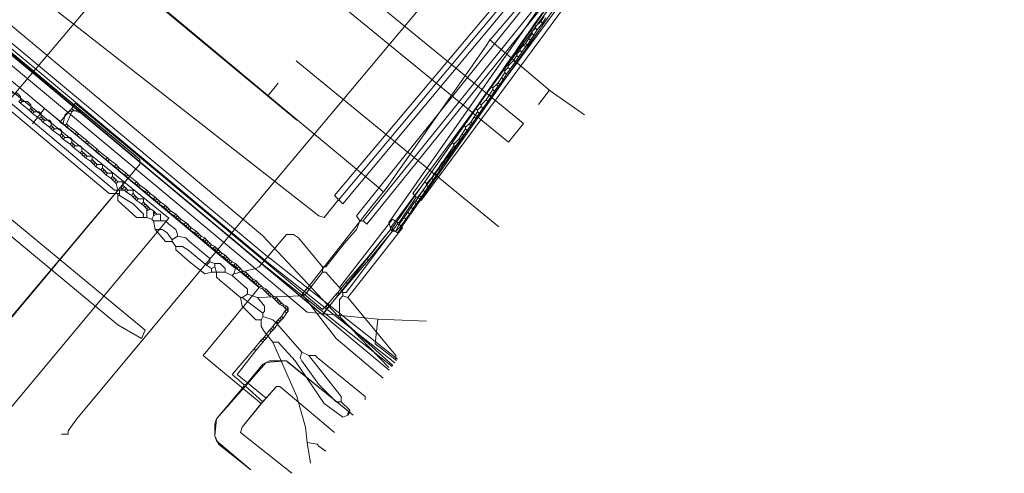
# Model space of a CAD drawing. Header units: metres. Extents: x 92810 to 93633, y 464687 to 465459.
# Tile 77 of 256: x 93162 to 93203, y 464687 to 464706. Entities that reach past the tile are written whole.
import ezdxf
from ezdxf.lldxf.tags import DXFTag

# ---------------------------------------------------------------- set-up
doc = ezdxf.new("R2010")
doc.units = ezdxf.units.M
for name, color, linetype, lineweight, transparency in [('B-OI-KL-DATA_KPN-G', 90, 'SI_B_DATA_KPN', 18, 0.4), ('B-OI-KL-DATA_PRORAIL-G', 90, 'SI_B_DATA_PRORAIL', 18, 0.4), ('B-OI-KL-DATA_ZIGGO BV-G', 90, 'SI_B_DATA_ZIGGO', 18, 0.4), ('B-OI-KL-ET_LS_LIANDER-G', 190, 'SI_B_ET_LS_LIANDER', 18, 0.4), ('B-OI-KL-ET_LS_PRORAIL-G', 190, 'SI_B_ET_LS_PRORAIL', 18, 0.4), ('B-OI-KL-ET_MS_LIANDER-G', 130, 'SI_B_ET_MS_LIANDER', 18, 0.4), ('B-OI-KL-ET_MS_PRORAIL-G', 130, 'SI_B_ET_MS_PRORAIL', 18, 0.4), ('B-OI-KL-GAS_HD_LIANDER-G', 30, 'SI_B_GAS_HD_LIANDER', 18, 0.4), ('B-OI-KL-GAS_LD_LIANDER-G', 30, 'SI_B_GAS_LD_LIANDER', 18, 0.4), ('B-OI-KL-GAS_LD_PRORAIL-G', 30, 'SI_B_GAS_LD_PRORAIL', 18, 0.4), ('B-WE-KL-DATA-G', 90, 'KL-DATA-N', 18, 0.4), ('B-WE-KL-ET_LS-G', 190, 'KL-LS-N', 18, 0.4), ('B-WE-KL-WARMTENET-G', 80, 'KL-WARMTENET-N', 18, 0.4), ('B-WE-KL-WATER-G', 170, 'KL-WATER-N', 18, 0.4), ('B-WE-KL-WATER_MANTELBUIS-G', 170, 'CONTINUOUS', 18, 0.4)]:
    doc.layers.add(name, color=color, linetype=linetype, lineweight=lineweight, transparency=transparency)
doc.styles.get("Standard").update_dxf_attribs({"font": 'isocp.shx'})
tags = doc.linetypes.add('KL-DATA-N', pattern='A,4,-1,[101,NLCS.SHX,S=0.5,R=0,X=0,Y=0],-1,4,-1,["D",Standard,S=1,R=0,X=-0.25,Y=-0.5],-1.5', length=12.5).pattern_tags.tags
tags[18] = DXFTag(74, 10)
tags = doc.linetypes.add('KL-LS-N', pattern='A,4,-1,[103,NLCS.SHX,S=0.75,R=0,X=0,Y=0],-1,4,-1,["L",Standard,S=1,R=0,X=0,Y=-0.5],-2', length=13).pattern_tags.tags
tags[18] = DXFTag(74, 10)
tags = doc.linetypes.add('KL-WARMTENET-N', pattern='A,7,-1.5,["WN",Standard,S=1,R=0,X=-0.3,Y=-0.5],-3', length=11.5).pattern_tags.tags
tags[6] = DXFTag(74, 10)
doc.linetypes.add('KL-WATER-N', pattern='A,7,-0.5,[168,NLCS.SHX,S=0.75,R=0,X=0.75,Y=0],-2', length=9.5)
doc.linetypes.add('SI_B_DATA_KPN', pattern='A,5,-2,["KPN",Standard,S=1.5,R=0,X=-0.51,Y=-0.75],-8', length=15)
doc.linetypes.add('SI_B_DATA_PRORAIL', pattern='A,5,-2,["PRO-DATA",Standard,S=1.5,R=0,X=-0.51,Y=-0.75],-13', length=20)
doc.linetypes.add('SI_B_DATA_ZIGGO', pattern='A,5,-2,["ZIGGO",Standard,S=1.5,R=0,X=-0.51,Y=-0.75],-9', length=16)
doc.linetypes.add('SI_B_ET_LS_LIANDER', pattern='A,5,-2,["LI-LS",Standard,S=1.5,R=0,X=-0.51,Y=-0.75],-10', length=17)
doc.linetypes.add('SI_B_ET_LS_PRORAIL', pattern='A,5,-2,["PRO-LS",Standard,S=1.5,R=0,X=-0.51,Y=-0.75],-11', length=18)
doc.linetypes.add('SI_B_ET_MS_LIANDER', pattern='A,5,-2,["LI-MS",Standard,S=1.5,R=0,X=-0.51,Y=-0.75],-10', length=17)
doc.linetypes.add('SI_B_ET_MS_PRORAIL', pattern='A,5,-2,["PRO-MS",Standard,S=1.5,R=0,X=-0.51,Y=-0.75],-11', length=18)
doc.linetypes.add('SI_B_GAS_HD_LIANDER', pattern='A,5,-2,["LI-G-HD",Standard,S=1.5,R=0,X=-0.51,Y=-0.75],-11', length=18)
doc.linetypes.add('SI_B_GAS_LD_LIANDER', pattern='A,5,-2,["LI-G-LD",Standard,S=1.5,R=0,X=-0.51,Y=-0.75],-11', length=18)
doc.linetypes.add('SI_B_GAS_LD_PRORAIL', pattern='A,5,-2,["PRO-G-LD",Standard,S=1.5,R=0,X=-0.51,Y=-0.75],-12', length=19)

msp = doc.modelspace()

# ---------------------------------------------------------------- linework, layer by layer
at = {"layer": 'B-OI-KL-DATA_KPN-G'}
for p, q in [((93166.25, 464699.179), (93166.25, 464698.964)), ((93167.393, 464698.393), (93167.393, 464698.036)), ((93167.679, 464698.321), (93167.679, 464698.107))]:
    msp.add_line(p, q, dxfattribs=at)
at = {"layer": 'B-OI-KL-DATA_KPN-G', "flags": 128}
for points in [[(93148.536, 464718.393), (93148.893, 464718.25), (93149.75, 464717.536), (93174.607, 464698.107), (93174.821, 464698.036), (93175.393, 464698.75)], [(93146.821, 464716.25), (93171.107, 464695.893), (93171.036, 464695.679)], [(93146.321, 464715.75), (93166.036, 464699.179), (93166.464, 464699.179)], [(93146.179, 464715.536), (93165.821, 464699.036), (93166.25, 464699.036)], [(93188.964, 464715.25), (93175.25, 464698.964), (93175.393, 464698.821)], [(93189.179, 464715.036), (93189.036, 464715.036), (93188.964, 464714.964), (93175.464, 464698.821)], [(93189.25, 464714.964), (93175.607, 464698.607), (93175.464, 464698.75)], [(93189.607, 464714.679), (93189.464, 464714.679), (93176.179, 464698.107), (93176.321, 464697.893)], [(93189.393, 464713.964), (93176.464, 464697.893)], [(93189.679, 464713.75), (93189.893, 464713.607), (93189.821, 464713.536), (93178.893, 464698.75), (93178.75, 464698.893)], [(93189.321, 464713.393), (93189.321, 464713.179), (93189.179, 464713.036), (93178.75, 464698.893)], [(93186.393, 464709.893), (93176.607, 464697.75), (93176.464, 464697.893)], [(93186.464, 464709.821), (93178.536, 464699.036), (93178.679, 464698.893)], [(93161.75, 464703.25), (93161.964, 464703.25), (93162.107, 464703.107), (93162.107, 464702.964)], [(93162.107, 464702.964), (93162.036, 464702.893)], [(93162.036, 464702.893), (93162.107, 464702.821)], [(93162.107, 464702.964), (93162.179, 464702.893)], [(93162.179, 464702.893), (93162.107, 464702.821)], [(93162.179, 464702.893), (93162.393, 464702.893), (93162.536, 464702.75), (93162.536, 464702.607)], [(93162.107, 464702.821), (93162.464, 464702.536)], [(93162.536, 464702.607), (93162.464, 464702.536)], [(93162.464, 464702.536), (93162.536, 464702.464)], [(93162.536, 464702.607), (93162.607, 464702.536)], [(93162.607, 464702.536), (93162.536, 464702.464)], [(93162.607, 464702.536), (93162.679, 464702.464)], [(93162.536, 464702.464), (93162.607, 464702.393)], [(93162.679, 464702.464), (93162.607, 464702.393)], [(93162.607, 464702.393), (93162.893, 464702.179)], [(93162.679, 464702.464), (93162.893, 464702.464), (93162.964, 464702.393), (93162.964, 464702.25)], [(93162.964, 464702.25), (93162.893, 464702.179)], [(93162.893, 464702.179), (93162.964, 464702.107)], [(93162.964, 464702.25), (93163.036, 464702.179)], [(93163.036, 464702.179), (93162.964, 464702.107)], [(93162.964, 464702.107), (93163.036, 464702.036)], [(93163.036, 464702.179), (93163.107, 464702.107)], [(93163.107, 464702.107), (93163.036, 464702.036)], [(93163.107, 464702.107), (93163.321, 464702.107), (93163.393, 464702.036), (93163.393, 464701.893)], [(93163.036, 464702.036), (93163.321, 464701.821)], [(93163.393, 464701.893), (93163.321, 464701.821)], [(93163.321, 464701.821), (93163.393, 464701.75)], [(93163.393, 464701.893), (93163.464, 464701.821)], [(93163.464, 464701.821), (93163.393, 464701.75)], [(93163.393, 464701.75), (93163.464, 464701.679)], [(93163.464, 464701.821), (93163.536, 464701.75)], [(93163.536, 464701.75), (93163.464, 464701.679)], [(93163.464, 464701.679), (93163.75, 464701.464)], [(93163.536, 464701.75), (93163.75, 464701.75), (93163.821, 464701.679), (93163.821, 464701.536)], [(93163.821, 464701.536), (93163.75, 464701.464)], [(93163.75, 464701.464), (93163.821, 464701.393)], [(93163.821, 464701.536), (93163.893, 464701.464)], [(93163.893, 464701.464), (93163.821, 464701.393)], [(93163.821, 464701.393), (93163.893, 464701.321)], [(93163.893, 464701.464), (93163.964, 464701.393)], [(93163.964, 464701.393), (93163.893, 464701.321)], [(93163.893, 464701.321), (93164.179, 464701.107)], [(93163.964, 464701.393), (93164.179, 464701.393), (93164.25, 464701.321), (93164.25, 464701.179)], [(93164.25, 464701.179), (93164.179, 464701.107)], [(93164.179, 464701.107), (93164.25, 464701.036)], [(93164.25, 464701.179), (93164.321, 464701.107)], [(93164.321, 464701.107), (93164.25, 464701.036)], [(93164.25, 464701.036), (93164.321, 464700.964)], [(93164.321, 464701.107), (93164.393, 464701.036)], [(93164.393, 464701.036), (93164.321, 464700.964)], [(93164.321, 464700.964), (93164.607, 464700.75)], [(93164.393, 464701.036), (93164.607, 464701.036), (93164.679, 464700.964), (93164.679, 464700.821)], [(93164.679, 464700.821), (93164.607, 464700.75)], [(93164.679, 464700.821), (93164.821, 464700.679)], [(93164.607, 464700.75), (93164.679, 464700.679)], [(93164.75, 464700.75), (93164.679, 464700.679)], [(93164.679, 464700.679), (93164.821, 464700.536)], [(93164.821, 464700.679), (93164.75, 464700.607)], [(93164.821, 464700.679), (93164.893, 464700.607)], [(93164.893, 464700.607), (93164.821, 464700.536)], [(93164.821, 464700.536), (93165.036, 464700.393)], [(93164.893, 464700.607), (93165.107, 464700.607), (93165.107, 464700.464)], [(93165.107, 464700.464), (93165.036, 464700.393)], [(93165.107, 464700.464), (93165.179, 464700.393)], [(93165.036, 464700.393), (93165.107, 464700.321)], [(93165.179, 464700.393), (93165.107, 464700.321)], [(93165.107, 464700.321), (93165.179, 464700.25)], [(93165.179, 464700.393), (93165.321, 464700.25)], [(93165.25, 464700.321), (93165.179, 464700.25)], [(93165.179, 464700.25), (93165.25, 464700.179)], [(93165.321, 464700.25), (93165.25, 464700.179)], [(93165.25, 464700.179), (93165.464, 464700.036)], [(93165.321, 464700.25), (93165.536, 464700.25), (93165.536, 464700.107)], [(93165.536, 464700.107), (93165.464, 464700.036)], [(93165.464, 464700.036), (93165.536, 464699.964)], [(93165.536, 464700.107), (93165.607, 464700.036)], [(93165.607, 464700.036), (93165.536, 464699.964)], [(93165.607, 464700.036), (93165.679, 464699.964)], [(93165.536, 464699.964), (93165.607, 464699.893)], [(93165.679, 464699.964), (93165.607, 464699.893)], [(93165.607, 464699.893), (93165.679, 464699.821)], [(93165.679, 464699.964), (93165.75, 464699.893)], [(93165.75, 464699.893), (93165.679, 464699.821)], [(93165.679, 464699.821), (93165.893, 464699.679)], [(93165.75, 464699.893), (93165.964, 464699.893), (93165.964, 464699.75)], [(93165.964, 464699.75), (93165.893, 464699.679)], [(93165.893, 464699.679), (93165.964, 464699.607)], [(93165.964, 464699.75), (93166.036, 464699.679)], [(93166.036, 464699.679), (93165.964, 464699.607)], [(93165.964, 464699.607), (93166.036, 464699.536)], [(93166.036, 464699.679), (93166.107, 464699.607)], [(93166.107, 464699.607), (93166.036, 464699.536)], [(93166.107, 464699.607), (93166.179, 464699.536)], [(93166.036, 464699.536), (93166.107, 464699.464)], [(93166.179, 464699.536), (93166.107, 464699.464)], [(93166.107, 464699.464), (93166.179, 464699.179)], [(93166.179, 464699.536), (93166.393, 464699.536), (93166.393, 464699.393)], [(93166.393, 464699.393), (93166.321, 464699.25)], [(93166.321, 464699.25), (93166.393, 464699.25)], [(93166.321, 464699.25), (93166.321, 464699.179)], [(93166.393, 464699.393), (93166.464, 464699.321)], [(93166.464, 464699.321), (93166.393, 464699.25)], [(93166.393, 464699.25), (93166.393, 464699.179)], [(93166.464, 464699.321), (93166.536, 464699.25)], [(93166.536, 464699.25), (93166.464, 464699.179)], [(93166.464, 464699.179), (93166.536, 464699.107)], [(93166.536, 464699.25), (93166.607, 464699.179)], [(93166.607, 464699.179), (93166.536, 464699.107)], [(93166.607, 464699.179), (93166.821, 464699.179), (93166.821, 464699.036)], [(93166.179, 464699.036), (93166.179, 464698.75), (93166.964, 464698.036), (93167.393, 464698.036)], [(93166.179, 464698.964), (93166.25, 464698.964)], [(93166.25, 464698.964), (93166.821, 464698.607), (93167.25, 464698.179), (93167.25, 464698.036)], [(93166.536, 464699.107), (93166.75, 464698.964)], [(93166.821, 464699.036), (93166.75, 464698.964)], [(93166.75, 464698.964), (93166.821, 464698.893)], [(93166.821, 464699.036), (93166.893, 464698.964)], [(93166.893, 464698.964), (93166.821, 464698.893)], [(93166.821, 464698.893), (93166.893, 464698.821)], [(93166.893, 464698.964), (93166.964, 464698.893)], [(93166.964, 464698.893), (93166.893, 464698.821)], [(93166.893, 464698.821), (93166.964, 464698.75)], [(93166.964, 464698.893), (93167.036, 464698.821)], [(93167.036, 464698.821), (93166.964, 464698.75)], [(93167.036, 464698.821), (93167.25, 464698.821), (93167.25, 464698.679)], [(93175.393, 464698.821), (93175.464, 464698.821)], [(93175.393, 464698.821), (93175.393, 464698.75)], [(93175.464, 464698.821), (93175.464, 464698.75)], [(93178.679, 464698.893), (93177.964, 464697.821)], [(93178.679, 464698.893), (93178.75, 464698.893)], [(93166.964, 464698.75), (93167.179, 464698.607)], [(93167.25, 464698.679), (93167.179, 464698.607)], [(93167.179, 464698.607), (93167.25, 464698.536)], [(93167.25, 464698.679), (93167.321, 464698.607)], [(93167.321, 464698.607), (93167.25, 464698.536)], [(93167.25, 464698.536), (93167.321, 464698.464)], [(93167.321, 464698.607), (93167.393, 464698.536)], [(93167.393, 464698.536), (93167.321, 464698.464)], [(93167.321, 464698.464), (93167.393, 464698.393)], [(93167.393, 464698.536), (93167.464, 464698.464)], [(93167.464, 464698.464), (93167.393, 464698.393)], [(93167.536, 464698.393), (93167.393, 464698.321)], [(93167.464, 464698.464), (93167.536, 464698.393)], [(93167.536, 464698.393), (93167.679, 464698.321)], [(93175.393, 464698.75), (93175.464, 464698.75)], [(93167.393, 464698.036), (93167.607, 464697.964)], [(93167.679, 464698.107), (93167.607, 464697.964)], [(93167.607, 464697.964), (93167.679, 464697.893)], [(93167.679, 464698.321), (93167.821, 464698.179)], [(93167.75, 464698.25), (93167.679, 464698.179)], [(93167.821, 464698.179), (93167.679, 464698.107)], [(93167.821, 464698.179), (93167.964, 464698.179), (93167.964, 464697.893)], [(93177.893, 464697.821), (93177.679, 464697.964), (93175.464, 464695.107)], [(93167.679, 464697.893), (93168.179, 464697.893)], [(93167.679, 464697.893), (93167.75, 464697.536)], [(93167.75, 464697.536), (93168.036, 464697.536), (93168.25, 464697.393), (93168.464, 464697.107)], [(93167.75, 464697.536), (93168.179, 464697.036), (93168.464, 464697.036)], [(93168.179, 464697.893), (93168.321, 464697.75), (93168.607, 464697.536), (93168.679, 464697.321), (93168.679, 464697.25)], [(93176.321, 464697.893), (93176.179, 464697.536), (93175.679, 464696.964), (93174.893, 464695.964), (93174.75, 464695.964)], [(93177.893, 464697.75), (93175.75, 464694.893), (93175.607, 464694.893)], [(93177.964, 464697.75), (93178.107, 464697.607), (93175.821, 464694.679)], [(93176.321, 464697.893), (93176.464, 464697.893)], [(93177.893, 464697.821), (93177.964, 464697.821)], [(93177.893, 464697.821), (93177.893, 464697.75)], [(93177.893, 464697.75), (93177.964, 464697.75)], [(93177.964, 464697.821), (93177.964, 464697.75)], [(93168.679, 464697.25), (93168.464, 464697.107)], [(93168.679, 464697.25), (93169.036, 464697.179), (93169.179, 464697.036), (93170.036, 464696.321), (93170.036, 464696.179)], [(93174.75, 464695.964), (93173.75, 464697.179), (93173.536, 464697.321), (93173.25, 464697.321), (93172.107, 464695.964), (93171.964, 464695.893), (93171.036, 464695.679)], [(93168.464, 464697.107), (93168.464, 464697.036)], [(93168.464, 464697.036), (93168.607, 464696.821)], [(93168.607, 464696.821), (93168.893, 464696.821), (93169.107, 464696.679), (93169.893, 464696.036)], [(93168.607, 464696.821), (93168.607, 464696.679), (93169.179, 464696.179), (93169.821, 464695.679), (93170.107, 464695.75)], [(93170.036, 464696.179), (93169.893, 464696.036)], [(93169.893, 464696.036), (93170.107, 464695.893)], [(93170.036, 464696.179), (93170.25, 464696.107)], [(93170.25, 464695.964), (93170.107, 464695.893)], [(93170.107, 464695.893), (93170.107, 464695.75)], [(93170.25, 464696.107), (93170.25, 464695.964)], [(93170.25, 464696.107), (93170.464, 464696.107), (93170.679, 464695.893), (93170.679, 464695.75)], [(93170.25, 464695.964), (93170.321, 464695.75)], [(93174.75, 464695.964), (93174.75, 464695.75)], [(93170.107, 464695.75), (93170.679, 464695.75)], [(93170.321, 464695.75), (93170.321, 464695.536), (93170.464, 464695.393), (93171.321, 464694.679)], [(93170.679, 464695.75), (93170.964, 464695.607)], [(93171.036, 464695.679), (93170.964, 464695.607)], [(93170.964, 464695.607), (93171.607, 464695.036), (93171.607, 464694.821)], [(93174.75, 464695.75), (93174.036, 464694.821), (93173.893, 464694.75), (93172.036, 464694.679)], [(93174.75, 464695.75), (93174.893, 464695.75), (93175.25, 464695.321), (93175.464, 464695.107)], [(93175.464, 464695.107), (93175.607, 464694.893)], [(93171.321, 464694.679), (93171.393, 464694.679)], [(93171.321, 464694.679), (93171.393, 464694.321), (93171.964, 464693.75), (93172.179, 464693.75)], [(93171.607, 464694.821), (93171.393, 464694.679)], [(93171.393, 464694.679), (93172.25, 464694.036)], [(93171.607, 464694.821), (93172.036, 464694.679)], [(93172.036, 464694.679), (93172.321, 464694.321), (93172.321, 464694.107), (93172.25, 464694.036)], [(93175.607, 464694.75), (93175.464, 464694.607), (93175.464, 464693.964), (93175.536, 464693.821), (93177.536, 464691.75)], [(93175.607, 464694.893), (93175.607, 464694.75)], [(93175.607, 464694.75), (93175.821, 464694.679)], [(93175.821, 464694.679), (93177.821, 464692.25), (93177.821, 464692.107)], [(93172.25, 464693.893), (93172.179, 464693.75)], [(93172.25, 464694.036), (93172.25, 464693.893)], [(93172.25, 464693.893), (93172.679, 464693.75), (93172.821, 464693.607), (93173.893, 464692.393)], [(93172.179, 464693.75), (93172.179, 464693.464), (93172.321, 464693.25), (93172.679, 464692.821)], [(93172.679, 464692.821), (93173.679, 464690.536), (93174.036, 464689.25), (93174.107, 464688.607)], [(93175.821, 464689.75), (93175.607, 464689.679), (93174.821, 464690.25), (93173.607, 464692.036), (93172.893, 464692.821), (93172.679, 464692.821)], [(93173.893, 464692.393), (93173.821, 464692.179), (93173.893, 464692.036), (93174.607, 464691.036), (93175.321, 464690.321), (93175.536, 464690.321)], [(93173.893, 464692.393), (93174.179, 464692.25)], [(93174.179, 464692.25), (93174.464, 464692.25), (93174.536, 464692.179), (93176.536, 464690.536), (93176.536, 464690.393)], [(93174.179, 464692.25), (93175.536, 464690.536), (93175.536, 464690.321)], [(93175.536, 464690.321), (93175.893, 464689.964)], [(93175.893, 464689.964), (93175.821, 464689.821)], [(93175.893, 464689.893), (93175.821, 464689.821)], [(93175.893, 464689.893), (93175.821, 464689.75)], [(93175.821, 464689.821), (93175.821, 464689.75)], [(93175.893, 464689.964), (93175.893, 464689.893)], [(93174.107, 464688.607), (93174.536, 464688.536), (93174.607, 464688.464), (93174.893, 464688.25)], [(93174.107, 464688.607), (93174.25, 464687.75)]]:
    msp.add_lwpolyline(points, dxfattribs=at)
at = {"layer": 'B-OI-KL-DATA_PRORAIL-G', "flags": 128}
for points in [[(93289.964, 464838.607), (93286.393, 464834.179), (93280.821, 464827.321), (93279.75, 464826.107), (93232.75, 464769.607), (93224.107, 464759.321), (93210.036, 464742.393), (93208.536, 464740.679), (93198.893, 464729.107), (93198.607, 464728.893), (93196.75, 464728.75), (93196.679, 464728.679), (93194.179, 464725.607), (93193.75, 464725.179), (93189.607, 464720.393), (93189.464, 464719.536), (93189.321, 464719.321), (93172.25, 464698.964), (93164.464, 464689.607), (93164.107, 464689.107), (93164.107, 464688.964), (93163.821, 464688.964)], [(93226.464, 464780.821), (93226.393, 464780.536), (93226.179, 464780.321), (93219.25, 464772.25), (93214.036, 464765.821), (93212.607, 464764.179), (93201.464, 464750.821), (93196.25, 464744.321), (93192.607, 464739.964), (93179.321, 464723.75), (93178.607, 464722.964), (93176.536, 464720.393), (93175.25, 464718.964), (93170.036, 464712.964), (93166.964, 464709.321), (93165.393, 464707.321), (93164.964, 464706.893), (93151.893, 464691.464), (93151.893, 464691.321), (93151.607, 464691.321)]]:
    msp.add_lwpolyline(points, dxfattribs=at)
at = {"layer": 'B-OI-KL-DATA_ZIGGO BV-G', "flags": 128}
for points in [[(93105.605, 464752.518), (93113.918, 464745.747), (93119.328, 464741.521), (93172.247, 464697.282), (93175.398, 464693.921), (93177.701, 464691.84)], [(93147.521, 464714.844), (93168.314, 464698.006), (93161.167, 464689.453)]]:
    msp.add_lwpolyline(points, dxfattribs=at)
at = {"layer": 'B-OI-KL-ET_LS_LIANDER-G'}
for p, q in [((93122.036, 464745.107), (93173.679, 464702.107)), ((93166.179, 464693.536), (93119.25, 464732.464)), ((93120.179, 464732.321), (93167.321, 464693.321)), ((93190.036, 464715.679), (93177.536, 464697.821)), ((93190.25, 464715.536), (93177.679, 464697.607)), ((93190.321, 464715.179), (93177.893, 464697.393)), ((93163.107, 464702.607), (93162.607, 464701.964)), ((93163.893, 464701.964), (93163.107, 464702.607)), ((93164.107, 464702.464), (93164.536, 464702.536)), ((93164.536, 464702.536), (93164.607, 464702.464)), ((93163.893, 464701.964), (93163.964, 464702.321)), ((93163.964, 464702.321), (93164.107, 464702.464)), ((93164.607, 464702.464), (93174.75, 464693.964)), ((93163.893, 464701.964), (93172.107, 464695.107)), ((93174.75, 464693.964), (93177.607, 464697.536)), ((93177.536, 464697.821), (93177.607, 464697.607)), ((93177.607, 464697.607), (93177.679, 464697.607)), ((93177.607, 464697.607), (93177.607, 464697.536)), ((93177.607, 464697.536), (93177.679, 464697.536)), ((93177.679, 464697.607), (93177.679, 464697.536)), ((93177.893, 464697.393), (93177.679, 464697.536)), ((93172.107, 464695.107), (93169.75, 464692.25)), ((93167.179, 464692.964), (93166.179, 464693.536)), ((93167.321, 464693.321), (93167.179, 464692.964)), ((93169.75, 464692.25), (93172.179, 464690.25)), ((93172.179, 464690.25), (93172.821, 464690.964)), ((93172.821, 464690.964), (93172.964, 464690.964)), ((93172.964, 464690.964), (93175.25, 464689.036)), ((93172.179, 464690.25), (93171.393, 464689.25)), ((93171.393, 464689.25), (93171.321, 464689.036)), ((93171.321, 464689.036), (93173.464, 464687.321))]:
    msp.add_line(p, q, dxfattribs=at)
at = {"layer": 'B-OI-KL-ET_LS_PRORAIL-G', "flags": 128}
for points in [[(93289.964, 464838.607), (93286.393, 464834.179), (93280.821, 464827.321), (93279.75, 464826.107), (93232.75, 464769.607), (93224.107, 464759.321), (93210.036, 464742.393), (93208.536, 464740.679), (93198.893, 464729.107), (93198.607, 464728.893), (93196.75, 464728.75), (93196.679, 464728.679), (93194.179, 464725.607), (93193.75, 464725.179), (93189.607, 464720.393), (93189.464, 464719.536), (93189.321, 464719.321), (93172.25, 464698.964), (93164.464, 464689.607), (93164.107, 464689.107), (93164.107, 464688.964), (93163.821, 464688.964)], [(93147.464, 464716.821), (93147.75, 464716.607), (93155.964, 464709.679), (93167.107, 464700.464), (93167.107, 464700.25), (93166.964, 464700.107), (93158.607, 464690.179), (93158.607, 464690.036), (93158.321, 464690.036)]]:
    msp.add_lwpolyline(points, dxfattribs=at)
at = {"layer": 'B-OI-KL-ET_MS_LIANDER-G'}
for p, q in [((93183.107, 464704.964), (93182.821, 464704.536)), ((93181.25, 464702.464), (93180.964, 464702.036)), ((93180.321, 464700.964), (93180.036, 464700.536)), ((93178.464, 464698.464), (93178.179, 464698.036)), ((93176.607, 464696.321), (93175.75, 464695.321)), ((93176.679, 464696.25), (93175.821, 464695.25)), ((93173.321, 464694.25), (93173.179, 464694.107))]:
    msp.add_line(p, q, dxfattribs=at)
at = {"layer": 'B-OI-KL-ET_MS_LIANDER-G', "flags": 128}
for points in [[(93190.179, 464715.607), (93190.036, 464715.679), (93177.536, 464697.821), (93177.607, 464697.607)], [(93183.964, 464706.607), (93183.607, 464706.107)], [(93183.893, 464706.25), (93183.679, 464706.036)], [(93184.036, 464706.464), (93183.893, 464706.25)], [(93183.893, 464706.25), (93183.964, 464706.179)], [(93184.107, 464706.393), (93183.964, 464706.179)], [(93183.464, 464705.893), (93182.964, 464705.179)], [(93183.607, 464706.107), (93183.464, 464705.893)], [(93183.464, 464705.893), (93183.536, 464705.821)], [(93183.679, 464705.964), (93183.536, 464705.821)], [(93183.536, 464705.821), (93183.536, 464705.75)], [(93183.607, 464706.107), (93183.679, 464706.036)], [(93183.75, 464705.893), (93183.607, 464705.679)], [(93183.679, 464706.036), (93183.679, 464705.964)], [(93183.679, 464705.964), (93183.75, 464705.893)], [(93183.964, 464706.179), (93183.75, 464705.893)], [(93183.393, 464705.536), (93183.25, 464705.321)], [(93183.464, 464705.464), (93183.321, 464705.25)], [(93183.536, 464705.75), (93183.393, 464705.536)], [(93183.393, 464705.536), (93183.464, 464705.464)], [(93183.607, 464705.679), (93183.464, 464705.464)], [(93183.536, 464705.75), (93183.607, 464705.679)], [(93182.821, 464704.964), (93182.464, 464704.464)], [(93182.964, 464705.179), (93182.821, 464704.964)], [(93182.821, 464704.964), (93182.893, 464704.893)], [(93183.036, 464705.036), (93182.893, 464704.893)], [(93182.964, 464705.179), (93183.036, 464705.107)], [(93183.179, 464705.25), (93183.036, 464705.107)], [(93183.036, 464705.107), (93183.036, 464705.036)], [(93183.036, 464705.036), (93183.107, 464704.964)], [(93183.25, 464705.179), (93183.107, 464704.964)], [(93183.25, 464705.321), (93183.179, 464705.25)], [(93183.179, 464705.25), (93183.25, 464705.179)], [(93183.25, 464705.321), (93183.321, 464705.25)], [(93183.321, 464705.25), (93183.25, 464705.179)], [(93182.75, 464704.607), (93182.536, 464704.393)], [(93182.821, 464704.536), (93182.607, 464704.25)], [(93182.893, 464704.821), (93182.75, 464704.607)], [(93182.75, 464704.607), (93182.821, 464704.536)], [(93182.893, 464704.893), (93182.893, 464704.821)], [(93182.893, 464704.821), (93182.964, 464704.75)], [(93182.321, 464704.25), (93181.821, 464703.536)], [(93182.464, 464704.464), (93182.321, 464704.25)], [(93182.321, 464704.25), (93182.393, 464704.179)], [(93182.536, 464704.321), (93182.393, 464704.179)], [(93182.393, 464704.179), (93182.393, 464704.107)], [(93182.464, 464704.464), (93182.536, 464704.393)], [(93182.607, 464704.25), (93182.464, 464704.036)], [(93182.536, 464704.393), (93182.536, 464704.321)], [(93182.536, 464704.321), (93182.607, 464704.25)], [(93182.25, 464703.893), (93182.107, 464703.679)], [(93182.321, 464703.821), (93182.179, 464703.607)], [(93182.393, 464704.107), (93182.25, 464703.893)], [(93182.25, 464703.893), (93182.321, 464703.821)], [(93182.464, 464704.036), (93182.321, 464703.821)], [(93182.393, 464704.107), (93182.464, 464704.036)], [(93181.821, 464703.536), (93181.321, 464702.821)], [(93181.893, 464703.393), (93181.75, 464703.179)], [(93181.821, 464703.536), (93181.893, 464703.464)], [(93181.964, 464703.321), (93181.821, 464703.107)], [(93182.036, 464703.607), (93181.893, 464703.464)], [(93181.893, 464703.464), (93181.893, 464703.393)], [(93181.893, 464703.393), (93181.964, 464703.321)], [(93182.107, 464703.536), (93181.964, 464703.321)], [(93182.107, 464703.679), (93182.036, 464703.607)], [(93182.036, 464703.607), (93182.107, 464703.536)], [(93182.107, 464703.679), (93182.179, 464703.607)], [(93182.179, 464703.607), (93182.107, 464703.536)], [(93181.607, 464702.964), (93181.393, 464702.75)], [(93181.679, 464702.893), (93181.464, 464702.607)], [(93181.75, 464703.179), (93181.607, 464702.964)], [(93181.607, 464702.964), (93181.679, 464702.893)], [(93181.821, 464703.107), (93181.679, 464702.893)], [(93181.75, 464703.179), (93181.821, 464703.107)], [(93164.179, 464702.536), (93163.75, 464702.036), (93163.964, 464701.893)], [(93164.25, 464702.607), (93164.179, 464702.536)], [(93164.179, 464702.536), (93164.25, 464702.464)], [(93164.25, 464702.607), (93164.393, 464702.821), (93174.75, 464694.179), (93174.893, 464694.321)], [(93164.25, 464702.607), (93164.321, 464702.536)], [(93164.321, 464702.536), (93164.25, 464702.464)], [(93164.321, 464702.536), (93164.679, 464702.393), (93165.107, 464702.036), (93174.75, 464693.964), (93174.964, 464694.25)], [(93181.179, 464702.607), (93180.679, 464701.893)], [(93181.321, 464702.821), (93181.179, 464702.607)], [(93181.179, 464702.607), (93181.25, 464702.536)], [(93181.393, 464702.679), (93181.25, 464702.536)], [(93181.25, 464702.536), (93181.25, 464702.464)], [(93181.321, 464702.821), (93181.393, 464702.75)], [(93181.464, 464702.607), (93181.321, 464702.393)], [(93181.393, 464702.75), (93181.393, 464702.679)], [(93181.393, 464702.679), (93181.464, 464702.607)], [(93164.25, 464702.464), (93164.036, 464701.964)], [(93181.179, 464702.179), (93181.036, 464701.964)], [(93181.107, 464702.25), (93181.179, 464702.179)], [(93181.321, 464702.393), (93181.179, 464702.179)], [(93181.25, 464702.464), (93181.321, 464702.393)], [(93164.036, 464701.964), (93163.964, 464701.893)], [(93163.964, 464701.893), (93164.036, 464701.821)], [(93164.036, 464701.964), (93164.107, 464701.893)], [(93164.107, 464701.893), (93164.036, 464701.821)], [(93164.036, 464701.821), (93164.393, 464701.536)], [(93164.107, 464701.893), (93164.464, 464701.607)], [(93180.679, 464701.893), (93180.179, 464701.179)], [(93180.75, 464701.75), (93180.607, 464701.536)], [(93180.679, 464701.893), (93180.75, 464701.821)], [(93180.821, 464701.679), (93180.679, 464701.464)], [(93180.893, 464701.964), (93180.75, 464701.821)], [(93180.75, 464701.821), (93180.75, 464701.75)], [(93180.75, 464701.75), (93180.821, 464701.679)], [(93180.964, 464701.893), (93180.821, 464701.679)], [(93180.964, 464702.036), (93180.893, 464701.964)], [(93180.893, 464701.964), (93180.964, 464701.893)], [(93180.964, 464702.036), (93181.036, 464701.964)], [(93181.036, 464701.964), (93180.964, 464701.893)], [(93164.464, 464701.607), (93164.393, 464701.536)], [(93164.393, 464701.536), (93164.464, 464701.464)], [(93164.464, 464701.607), (93164.536, 464701.536)], [(93164.536, 464701.536), (93164.464, 464701.464)], [(93164.464, 464701.464), (93164.821, 464701.179)], [(93164.536, 464701.536), (93164.893, 464701.25)], [(93164.893, 464701.25), (93164.821, 464701.179)], [(93164.893, 464701.25), (93164.964, 464701.179)], [(93180.464, 464701.321), (93180.25, 464701.107)], [(93180.536, 464701.25), (93180.321, 464700.964)], [(93180.607, 464701.536), (93180.464, 464701.321)], [(93180.464, 464701.321), (93180.536, 464701.25)], [(93180.679, 464701.464), (93180.536, 464701.25)], [(93180.607, 464701.536), (93180.679, 464701.464)], [(93164.821, 464701.179), (93164.893, 464701.107)], [(93164.964, 464701.179), (93164.893, 464701.107)], [(93164.893, 464701.107), (93165.25, 464700.821)], [(93164.964, 464701.179), (93165.321, 464700.893)], [(93165.321, 464700.893), (93165.25, 464700.821)], [(93165.25, 464700.821), (93165.321, 464700.75)], [(93165.321, 464700.893), (93165.393, 464700.821)], [(93165.393, 464700.821), (93165.321, 464700.75)], [(93165.393, 464700.821), (93165.75, 464700.536)], [(93180.179, 464701.179), (93179.036, 464699.536)], [(93180.107, 464700.821), (93179.964, 464700.607)], [(93180.25, 464701.036), (93180.107, 464700.821)], [(93180.107, 464700.821), (93180.179, 464700.75)], [(93180.179, 464701.179), (93180.25, 464701.107)], [(93180.25, 464701.107), (93180.25, 464701.036)], [(93180.25, 464701.036), (93180.321, 464700.964)], [(93165.321, 464700.75), (93165.679, 464700.464)], [(93165.75, 464700.536), (93165.679, 464700.464)], [(93165.679, 464700.464), (93165.75, 464700.393)], [(93165.75, 464700.536), (93165.821, 464700.464)], [(93165.821, 464700.464), (93165.75, 464700.393)], [(93165.821, 464700.464), (93166.107, 464700.25)], [(93179.964, 464700.607), (93179.821, 464700.393)], [(93180.036, 464700.536), (93179.893, 464700.321)], [(93179.964, 464700.607), (93180.036, 464700.536)], [(93165.75, 464700.393), (93166.036, 464700.179)], [(93166.107, 464700.25), (93166.036, 464700.179)], [(93166.036, 464700.179), (93166.107, 464700.107)], [(93166.107, 464700.25), (93166.179, 464700.179)], [(93166.179, 464700.179), (93166.107, 464700.107)], [(93166.107, 464700.107), (93166.179, 464700.036)], [(93166.179, 464700.179), (93166.25, 464700.107)], [(93166.25, 464700.107), (93166.179, 464700.036)], [(93166.179, 464700.036), (93166.464, 464699.821)], [(93166.25, 464700.107), (93166.536, 464699.893)], [(93179.607, 464700.107), (93179.464, 464699.893)], [(93179.679, 464700.036), (93179.536, 464699.821)], [(93179.75, 464700.321), (93179.607, 464700.107)], [(93179.607, 464700.107), (93179.679, 464700.036)], [(93179.821, 464700.25), (93179.679, 464700.036)], [(93179.821, 464700.393), (93179.75, 464700.321)], [(93179.75, 464700.321), (93179.821, 464700.25)], [(93179.821, 464700.393), (93179.893, 464700.321)], [(93179.893, 464700.321), (93179.821, 464700.25)], [(93166.536, 464699.893), (93166.464, 464699.821)], [(93166.464, 464699.821), (93166.536, 464699.75)], [(93166.536, 464699.893), (93166.607, 464699.821)], [(93166.607, 464699.821), (93166.536, 464699.75)], [(93166.536, 464699.75), (93166.607, 464699.679)], [(93166.607, 464699.821), (93166.679, 464699.75)], [(93166.679, 464699.75), (93166.607, 464699.679)], [(93166.607, 464699.679), (93166.893, 464699.464)], [(93166.679, 464699.75), (93166.964, 464699.536)], [(93179.321, 464699.679), (93179.107, 464699.464)], [(93179.393, 464699.607), (93179.179, 464699.321)], [(93179.464, 464699.893), (93179.321, 464699.679)], [(93179.321, 464699.679), (93179.393, 464699.607)], [(93179.536, 464699.821), (93179.393, 464699.607)], [(93179.464, 464699.893), (93179.536, 464699.821)], [(93166.964, 464699.536), (93166.893, 464699.464)], [(93166.893, 464699.464), (93166.964, 464699.393)], [(93166.964, 464699.536), (93167.036, 464699.464)], [(93167.036, 464699.464), (93166.964, 464699.393)], [(93166.964, 464699.393), (93167.036, 464699.321)], [(93167.036, 464699.464), (93167.107, 464699.393)], [(93167.107, 464699.393), (93167.036, 464699.321)], [(93167.036, 464699.321), (93167.321, 464699.107)], [(93167.107, 464699.393), (93167.393, 464699.179)], [(93167.393, 464699.179), (93167.321, 464699.107)], [(93167.393, 464699.179), (93167.464, 464699.107)], [(93179.036, 464699.536), (93177.607, 464697.607)], [(93178.964, 464699.179), (93178.821, 464698.964)], [(93179.107, 464699.393), (93178.964, 464699.179)], [(93178.964, 464699.179), (93179.036, 464699.107)], [(93179.036, 464699.536), (93179.107, 464699.464)], [(93179.179, 464699.321), (93179.036, 464699.107)], [(93179.107, 464699.464), (93179.107, 464699.393)], [(93179.107, 464699.393), (93179.179, 464699.321)], [(93167.321, 464699.107), (93167.393, 464699.036)], [(93167.464, 464699.107), (93167.393, 464699.036)], [(93167.393, 464699.036), (93167.464, 464698.964)], [(93167.464, 464699.107), (93167.536, 464699.036)], [(93167.536, 464699.036), (93167.464, 464698.964)], [(93167.464, 464698.964), (93167.679, 464698.821)], [(93167.536, 464699.036), (93167.75, 464698.893)], [(93167.75, 464698.893), (93167.679, 464698.821)], [(93167.679, 464698.821), (93167.821, 464698.679)], [(93167.75, 464698.893), (93167.821, 464698.821)], [(93167.821, 464698.821), (93167.75, 464698.75)], [(93167.821, 464698.821), (93167.893, 464698.75)], [(93178.821, 464698.964), (93178.679, 464698.75)], [(93178.893, 464698.893), (93178.75, 464698.679)], [(93178.821, 464698.964), (93178.893, 464698.893)], [(93179.036, 464699.107), (93178.893, 464698.893)], [(93167.893, 464698.75), (93167.821, 464698.679)], [(93167.821, 464698.679), (93167.893, 464698.607)], [(93167.893, 464698.75), (93167.964, 464698.679)], [(93167.964, 464698.679), (93167.893, 464698.607)], [(93167.893, 464698.607), (93168.107, 464698.464)], [(93167.964, 464698.679), (93168.179, 464698.536)], [(93168.179, 464698.536), (93168.107, 464698.464)], [(93168.107, 464698.464), (93168.179, 464698.393)], [(93168.179, 464698.536), (93168.25, 464698.464)], [(93168.25, 464698.464), (93168.179, 464698.393)], [(93168.179, 464698.393), (93168.321, 464698.25)], [(93168.25, 464698.464), (93168.321, 464698.393)], [(93168.321, 464698.393), (93168.25, 464698.321)], [(93168.321, 464698.393), (93168.393, 464698.321)], [(93178.536, 464698.393), (93178.393, 464698.179)], [(93178.607, 464698.679), (93178.464, 464698.464)], [(93178.464, 464698.464), (93178.536, 464698.393)], [(93178.679, 464698.607), (93178.536, 464698.393)], [(93178.679, 464698.75), (93178.607, 464698.679)], [(93178.607, 464698.679), (93178.679, 464698.607)], [(93178.679, 464698.75), (93178.75, 464698.679)], [(93178.75, 464698.679), (93178.679, 464698.607)], [(93168.393, 464698.321), (93168.321, 464698.25)], [(93168.321, 464698.25), (93168.536, 464698.107)], [(93168.393, 464698.321), (93168.607, 464698.179)], [(93168.607, 464698.179), (93168.536, 464698.107)], [(93168.536, 464698.107), (93168.607, 464698.036)], [(93168.607, 464698.179), (93168.679, 464698.107)], [(93168.679, 464698.107), (93168.607, 464698.036)], [(93168.607, 464698.036), (93168.679, 464697.964)], [(93168.679, 464698.107), (93168.75, 464698.036)], [(93168.75, 464698.036), (93168.679, 464697.964)], [(93168.679, 464697.964), (93168.75, 464697.893)], [(93168.75, 464698.036), (93168.821, 464697.964)], [(93168.821, 464697.964), (93168.75, 464697.893)], [(93168.821, 464697.964), (93169.036, 464697.821)], [(93178.179, 464698.036), (93177.964, 464697.75)], [(93178.25, 464697.964), (93178.036, 464697.679)], [(93178.179, 464698.036), (93178.25, 464697.964)], [(93178.393, 464698.179), (93178.25, 464697.964)], [(93178.321, 464698.25), (93178.393, 464698.179)], [(93168.75, 464697.893), (93168.964, 464697.75)], [(93169.036, 464697.821), (93168.964, 464697.75)], [(93168.964, 464697.75), (93169.036, 464697.679)], [(93169.036, 464697.821), (93169.107, 464697.75)], [(93169.107, 464697.75), (93169.036, 464697.679)], [(93169.036, 464697.679), (93169.107, 464697.607)], [(93169.107, 464697.75), (93169.179, 464697.679)], [(93169.179, 464697.679), (93169.107, 464697.607)], [(93169.107, 464697.607), (93169.179, 464697.536)], [(93169.179, 464697.679), (93169.25, 464697.607)], [(93169.25, 464697.607), (93169.179, 464697.536)], [(93169.179, 464697.536), (93169.393, 464697.393)], [(93169.25, 464697.607), (93169.464, 464697.464)], [(93177.607, 464697.536), (93176.607, 464696.321)], [(93177.607, 464697.607), (93177.607, 464697.536)], [(93177.607, 464697.536), (93177.679, 464697.464)], [(93177.964, 464697.75), (93177.821, 464697.464)], [(93178.036, 464697.679), (93177.821, 464697.464)], [(93177.964, 464697.75), (93178.036, 464697.679)], [(93169.464, 464697.464), (93169.393, 464697.393)], [(93169.393, 464697.393), (93169.464, 464697.321)], [(93169.464, 464697.464), (93169.536, 464697.393)], [(93169.536, 464697.393), (93169.464, 464697.321)], [(93169.464, 464697.321), (93169.536, 464697.25)], [(93169.536, 464697.393), (93169.607, 464697.321)], [(93169.607, 464697.321), (93169.536, 464697.25)], [(93169.536, 464697.25), (93169.607, 464697.179)], [(93169.607, 464697.321), (93169.679, 464697.25)], [(93169.679, 464697.25), (93169.607, 464697.179)], [(93169.607, 464697.179), (93169.75, 464697.107)], [(93169.679, 464697.25), (93169.821, 464697.179)], [(93169.821, 464697.179), (93169.75, 464697.107)], [(93169.821, 464697.179), (93169.893, 464697.107)], [(93177.679, 464697.464), (93176.679, 464696.25)], [(93177.679, 464697.464), (93177.821, 464697.464)], [(93169.75, 464697.107), (93169.821, 464697.036)], [(93169.893, 464697.107), (93169.821, 464697.036)], [(93169.821, 464697.036), (93169.893, 464696.964)], [(93169.893, 464697.107), (93169.964, 464697.036)], [(93169.964, 464697.036), (93169.893, 464696.964)], [(93169.893, 464696.964), (93169.964, 464696.893)], [(93169.964, 464697.036), (93170.036, 464696.964)], [(93170.036, 464696.964), (93169.964, 464696.893)], [(93169.964, 464696.893), (93170.036, 464696.821)], [(93170.036, 464696.964), (93170.107, 464696.893)], [(93170.107, 464696.893), (93170.036, 464696.821)], [(93170.036, 464696.821), (93170.179, 464696.75)], [(93170.107, 464696.893), (93170.25, 464696.821)], [(93170.25, 464696.821), (93170.179, 464696.75)], [(93170.179, 464696.75), (93170.321, 464696.607)], [(93170.25, 464696.821), (93170.321, 464696.75)], [(93170.321, 464696.75), (93170.25, 464696.679)], [(93170.321, 464696.75), (93170.393, 464696.679)], [(93170.393, 464696.679), (93170.321, 464696.607)], [(93170.321, 464696.607), (93170.393, 464696.536)], [(93170.393, 464696.679), (93170.464, 464696.607)], [(93170.464, 464696.607), (93170.393, 464696.536)], [(93170.393, 464696.536), (93170.464, 464696.464)], [(93170.464, 464696.607), (93170.536, 464696.536)], [(93170.536, 464696.536), (93170.464, 464696.464)], [(93170.464, 464696.464), (93170.607, 464696.393)], [(93170.536, 464696.536), (93170.679, 464696.464)], [(93170.679, 464696.464), (93170.607, 464696.393)], [(93170.607, 464696.393), (93170.679, 464696.321)], [(93170.679, 464696.464), (93170.821, 464696.321)], [(93170.75, 464696.393), (93170.679, 464696.321)], [(93170.679, 464696.321), (93170.821, 464696.179)], [(93170.821, 464696.321), (93170.75, 464696.25)], [(93170.821, 464696.321), (93170.893, 464696.25)], [(93176.607, 464696.321), (93176.679, 464696.25)], [(93170.893, 464696.25), (93170.821, 464696.179)], [(93170.821, 464696.179), (93170.893, 464696.107)], [(93170.893, 464696.25), (93170.964, 464696.179)], [(93170.964, 464696.179), (93170.893, 464696.107)], [(93170.893, 464696.107), (93171.036, 464696.036)], [(93170.964, 464696.179), (93171.107, 464696.107)], [(93171.107, 464696.107), (93171.036, 464696.036)], [(93171.036, 464696.036), (93171.107, 464695.964)], [(93171.107, 464696.107), (93171.179, 464696.036)], [(93171.179, 464696.036), (93171.107, 464695.964)], [(93171.107, 464695.964), (93171.179, 464695.893)], [(93171.179, 464696.036), (93171.25, 464695.964)], [(93171.25, 464695.964), (93171.179, 464695.893)], [(93171.179, 464695.893), (93171.25, 464695.821)], [(93171.25, 464695.964), (93171.321, 464695.893)], [(93171.321, 464695.893), (93171.25, 464695.821)], [(93171.321, 464695.893), (93171.393, 464695.821)], [(93171.25, 464695.821), (93171.393, 464695.75)], [(93171.393, 464695.821), (93171.536, 464695.75)], [(93171.393, 464695.821), (93171.393, 464695.75)], [(93171.393, 464695.75), (93171.464, 464695.679)], [(93171.536, 464695.75), (93171.464, 464695.679)], [(93171.464, 464695.679), (93171.536, 464695.607)], [(93171.536, 464695.75), (93171.607, 464695.679)], [(93171.607, 464695.679), (93171.536, 464695.607)], [(93171.536, 464695.607), (93171.607, 464695.536)], [(93171.607, 464695.679), (93171.679, 464695.607)], [(93171.679, 464695.607), (93171.607, 464695.536)], [(93171.607, 464695.536), (93171.679, 464695.464)], [(93171.679, 464695.607), (93171.75, 464695.536)], [(93171.75, 464695.536), (93171.679, 464695.464)], [(93171.679, 464695.464), (93171.821, 464695.393)], [(93171.75, 464695.536), (93171.821, 464695.464)], [(93171.821, 464695.464), (93171.964, 464695.393)], [(93171.821, 464695.464), (93171.821, 464695.393)], [(93176.179, 464695.821), (93176.25, 464695.75)], [(93171.821, 464695.393), (93171.893, 464695.321)], [(93171.964, 464695.393), (93171.893, 464695.321)], [(93171.893, 464695.321), (93171.964, 464695.25)], [(93171.964, 464695.393), (93172.036, 464695.321)], [(93172.036, 464695.321), (93171.964, 464695.25)], [(93171.964, 464695.25), (93172.036, 464695.179)], [(93172.036, 464695.321), (93172.107, 464695.25)], [(93172.107, 464695.25), (93172.036, 464695.179)], [(93172.036, 464695.179), (93172.107, 464695.107)], [(93172.107, 464695.25), (93172.179, 464695.179)], [(93172.179, 464695.179), (93172.107, 464695.107)], [(93172.107, 464695.107), (93172.25, 464695.036)], [(93172.179, 464695.179), (93172.25, 464695.107)], [(93172.25, 464695.107), (93172.393, 464695.036)], [(93172.25, 464695.107), (93172.25, 464695.036)], [(93175.75, 464695.321), (93175.393, 464694.893)], [(93175.821, 464695.25), (93175.464, 464694.821)], [(93175.75, 464695.321), (93175.821, 464695.25)], [(93172.25, 464695.036), (93172.321, 464694.964)], [(93172.393, 464695.036), (93172.321, 464694.964)], [(93172.321, 464694.964), (93172.393, 464694.893)], [(93172.393, 464695.036), (93172.464, 464694.964)], [(93172.464, 464694.964), (93172.393, 464694.893)], [(93172.393, 464694.893), (93172.464, 464694.821)], [(93172.464, 464694.964), (93172.536, 464694.893)], [(93172.536, 464694.893), (93172.464, 464694.821)], [(93172.464, 464694.821), (93172.536, 464694.75)], [(93172.536, 464694.893), (93172.607, 464694.821)], [(93172.607, 464694.821), (93172.536, 464694.75)], [(93172.536, 464694.75), (93172.679, 464694.679)], [(93172.607, 464694.821), (93172.679, 464694.75)], [(93172.679, 464694.75), (93172.821, 464694.679)], [(93172.679, 464694.75), (93172.679, 464694.679)], [(93172.679, 464694.679), (93172.821, 464694.536)], [(93172.821, 464694.679), (93172.75, 464694.607)], [(93172.821, 464694.679), (93172.893, 464694.607)], [(93175.321, 464694.821), (93174.964, 464694.393)], [(93175.393, 464694.75), (93175.036, 464694.321)], [(93175.393, 464694.893), (93175.321, 464694.821)], [(93175.321, 464694.821), (93175.393, 464694.75)], [(93175.393, 464694.893), (93175.464, 464694.821)], [(93175.464, 464694.821), (93175.393, 464694.75)], [(93172.893, 464694.607), (93172.821, 464694.536)], [(93172.821, 464694.536), (93172.893, 464694.464)], [(93172.893, 464694.607), (93172.964, 464694.536)], [(93172.964, 464694.536), (93172.893, 464694.464)], [(93172.893, 464694.464), (93172.964, 464694.393)], [(93172.964, 464694.536), (93173.036, 464694.464)], [(93173.036, 464694.464), (93172.964, 464694.393)], [(93172.964, 464694.393), (93173.107, 464694.321)], [(93173.036, 464694.464), (93173.107, 464694.393)], [(93173.107, 464694.393), (93173.25, 464694.321)], [(93173.107, 464694.393), (93173.107, 464694.321)], [(93173.107, 464694.321), (93173.179, 464694.25)], [(93173.25, 464694.321), (93173.179, 464694.25)], [(93173.179, 464694.25), (93173.321, 464694.107)], [(93173.25, 464694.321), (93173.321, 464694.25)], [(93173.321, 464694.25), (93173.321, 464694.107)], [(93174.964, 464694.393), (93174.893, 464694.321)], [(93174.893, 464694.321), (93174.964, 464694.25)], [(93174.964, 464694.393), (93175.036, 464694.321)], [(93175.036, 464694.321), (93174.964, 464694.25)], [(93172.964, 464693.821), (93172.893, 464693.75)], [(93173.036, 464693.893), (93172.964, 464693.821)], [(93172.964, 464693.821), (93173.036, 464693.75)], [(93173.179, 464694.107), (93173.036, 464693.893)], [(93173.036, 464693.893), (93173.107, 464693.821)], [(93173.107, 464693.821), (93173.036, 464693.75)], [(93173.25, 464694.036), (93173.107, 464693.821)], [(93173.179, 464694.107), (93173.25, 464694.036)], [(93173.321, 464694.107), (93173.25, 464694.036)], [(93172.679, 464693.464), (93172.607, 464693.393)], [(93172.821, 464693.679), (93172.679, 464693.464)], [(93172.679, 464693.464), (93172.75, 464693.393)], [(93172.893, 464693.607), (93172.75, 464693.393)], [(93172.893, 464693.75), (93172.821, 464693.679)], [(93172.821, 464693.679), (93172.893, 464693.607)], [(93172.893, 464693.75), (93172.964, 464693.679)], [(93172.964, 464693.679), (93172.893, 464693.607)], [(93173.036, 464693.75), (93172.964, 464693.679)], [(93172.321, 464693.036), (93172.25, 464692.964)], [(93172.536, 464693.321), (93172.321, 464693.036)], [(93172.321, 464693.036), (93172.393, 464692.964)], [(93172.607, 464693.25), (93172.393, 464692.964)], [(93172.607, 464693.393), (93172.536, 464693.321)], [(93172.536, 464693.321), (93172.607, 464693.25)], [(93172.607, 464693.393), (93172.679, 464693.321)], [(93172.679, 464693.321), (93172.607, 464693.25)], [(93172.75, 464693.393), (93172.679, 464693.321)], [(93172.179, 464692.893), (93171.893, 464692.536)], [(93172.25, 464692.821), (93171.964, 464692.464)], [(93172.25, 464692.964), (93172.179, 464692.893)], [(93172.179, 464692.893), (93172.25, 464692.821)], [(93172.25, 464692.964), (93172.321, 464692.893)], [(93172.321, 464692.893), (93172.25, 464692.821)], [(93172.393, 464692.964), (93172.321, 464692.893)], [(93171.893, 464692.536), (93170.964, 464691.464), (93171.464, 464691.036)], [(93171.964, 464692.464), (93171.179, 464691.464), (93171.607, 464691.107)], [(93171.893, 464692.536), (93171.964, 464692.464)], [(93171.607, 464691.107), (93172.25, 464691.893), (93172.393, 464691.964), (93173.25, 464692.036), (93173.321, 464691.964), (93176.036, 464689.75)], [(93171.464, 464690.964), (93170.321, 464689.607), (93170.25, 464689.393), (93170.25, 464688.893), (93170.393, 464688.536), (93171.75, 464687.464)], [(93171.464, 464691.036), (93171.536, 464691.036)], [(93171.464, 464691.036), (93171.464, 464690.964)], [(93171.464, 464690.964), (93171.536, 464690.964)], [(93171.607, 464691.107), (93171.536, 464691.036)], [(93171.536, 464691.036), (93171.536, 464690.964)], [(93171.536, 464690.964), (93172.25, 464690.321)], [(93171.607, 464691.107), (93172.393, 464690.464)], [(93172.393, 464690.464), (93172.821, 464690.964), (93172.964, 464690.964), (93175.25, 464689.036)], [(93172.25, 464690.321), (93171.393, 464689.25), (93171.321, 464689.036), (93173.464, 464687.321)], [(93172.393, 464690.464), (93172.25, 464690.321)]]:
    msp.add_lwpolyline(points, dxfattribs=at)
at = {"layer": 'B-OI-KL-ET_MS_PRORAIL-G', "flags": 128}
msp.add_lwpolyline([(93289.964, 464838.607), (93286.393, 464834.179), (93280.821, 464827.321), (93279.75, 464826.107), (93232.75, 464769.607), (93224.107, 464759.321), (93210.036, 464742.393), (93208.536, 464740.679), (93198.893, 464729.107), (93198.607, 464728.893), (93196.75, 464728.75), (93196.679, 464728.679), (93194.179, 464725.607), (93193.75, 464725.179), (93189.607, 464720.393), (93189.464, 464719.536), (93189.321, 464719.321), (93172.25, 464698.964), (93164.464, 464689.607), (93164.107, 464689.107), (93164.107, 464688.964), (93163.821, 464688.964)], dxfattribs=at)
at = {"layer": 'B-OI-KL-GAS_HD_LIANDER-G', "flags": 128}
msp.add_lwpolyline([(93176.036, 464689.75), (93173.25, 464692.036), (93172.536, 464692.036), (93172.393, 464691.964), (93170.321, 464689.607), (93170.25, 464688.893), (93170.321, 464688.679), (93171.75, 464687.464)], dxfattribs=at)
at = {"layer": 'B-OI-KL-GAS_LD_LIANDER-G', "flags": 128}
msp.add_lwpolyline([(93176.036, 464689.75), (93173.25, 464692.036), (93172.536, 464692.036), (93172.393, 464691.964), (93170.321, 464689.607), (93170.25, 464688.893), (93170.321, 464688.679), (93171.75, 464687.464)], dxfattribs=at)
at = {"layer": 'B-OI-KL-GAS_LD_PRORAIL-G', "flags": 128}
msp.add_lwpolyline([(93147.179, 464716.893), (93147.464, 464716.821), (93147.893, 464716.464), (93167.107, 464700.464), (93167.107, 464700.25), (93166.964, 464700.107), (93158.536, 464690.036), (93158.393, 464690.036)], dxfattribs=at)
at = {"layer": 'B-WE-KL-DATA-G'}
for points in [[(93115.1, 464744.2), (93117.2, 464742.5), (93121.8, 464738.7), (93122.1, 464737.9), (93177.55, 464691.642)], [(93119.444, 464740.4), (93172.425, 464696.178)], [(93172.425, 464696.178), (93177.781, 464691.945)]]:
    msp.add_lwpolyline(points, dxfattribs=at)
at = {"layer": 'B-WE-KL-ET_LS-G'}
for points in [[(93181.857, 464705.573), (93190.175, 464715.313)], [(93159.016, 464714.354), (93172.697, 464702.955)], [(93168.614, 464712.602), (93169.247, 464713.376), (93183.173, 464701.971), (93182.539, 464701.197), (93168.614, 464712.602)], [(93181.605, 464705.231), (93181.757, 464705.473), (93181.857, 464705.573), (93181.981, 464705.718)], [(93181.757, 464705.473), (93184.289, 464703.346), (93185.726, 464702.334)], [(93177.419, 464699.249), (93181.605, 464705.231)], [(93181.605, 464705.231), (93181.483, 464705.057)], [(93182.14, 464697.644), (93173.645, 464704.602)], [(93172.902, 464703.657), (93172.473, 464703.142)], [(93183.805, 464702.77), (93184.262, 464703.37)], [(93172.697, 464702.955), (93177, 464699.371)], [(93177.545, 464699.429), (93177.419, 464699.249), (93176.816, 464698.505)], [(93177, 464699.371), (93177.116, 464699.274), (93177.309, 464699.111)], [(93174.049, 464694.989), (93176.815, 464698.504)], [(93176.815, 464698.504), (93176.781, 464698.462)], [(93174.074, 464695.037), (93173.909, 464694.829), (93175.332, 464692.962), (93175.415, 464692.892)], [(93175.332, 464692.962), (93177.289, 464691.301)]]:
    msp.add_lwpolyline(points, dxfattribs=at)
at = {"layer": 'B-WE-KL-WARMTENET-G'}
for points in [[(93119.419, 464740.667), (93172.546, 464696.324)], [(93119.468, 464740.133), (93172.304, 464696.032)], [(93172.543, 464696.327), (93177.897, 464692.096)], [(93172.307, 464696.029), (93177.666, 464691.794)]]:
    msp.add_lwpolyline(points, dxfattribs=at)
at = {"layer": 'B-WE-KL-WATER-G'}
for points in [[(93172.039, 464695.804), (93171.761, 464696.037), (93171.43, 464696.313), (93121.423, 464738.017), (93121.295, 464738.124), (93118.884, 464739.823), (93118.81, 464739.884), (93117.475, 464740.981)], [(93179.114, 464693.688), (93177.077, 464693.784), (93174.117, 464694.068), (93172.039, 464695.804)], [(93177.077, 464693.784), (93176.957, 464692.744), (93177.183, 464692.574)], [(93177.854, 464692.04), (93177.183, 464692.574)]]:
    msp.add_lwpolyline(points, dxfattribs=at)
at = {"layer": 'B-WE-KL-WATER_MANTELBUIS-G'}
msp.add_lwpolyline([(93172.039, 464695.804), (93171.761, 464696.037), (93171.43, 464696.313), (93121.423, 464738.017), (93121.295, 464738.124), (93118.884, 464739.823), (93118.81, 464739.884), (93117.475, 464740.981)], dxfattribs=at)

doc.saveas('drawing.dxf')
